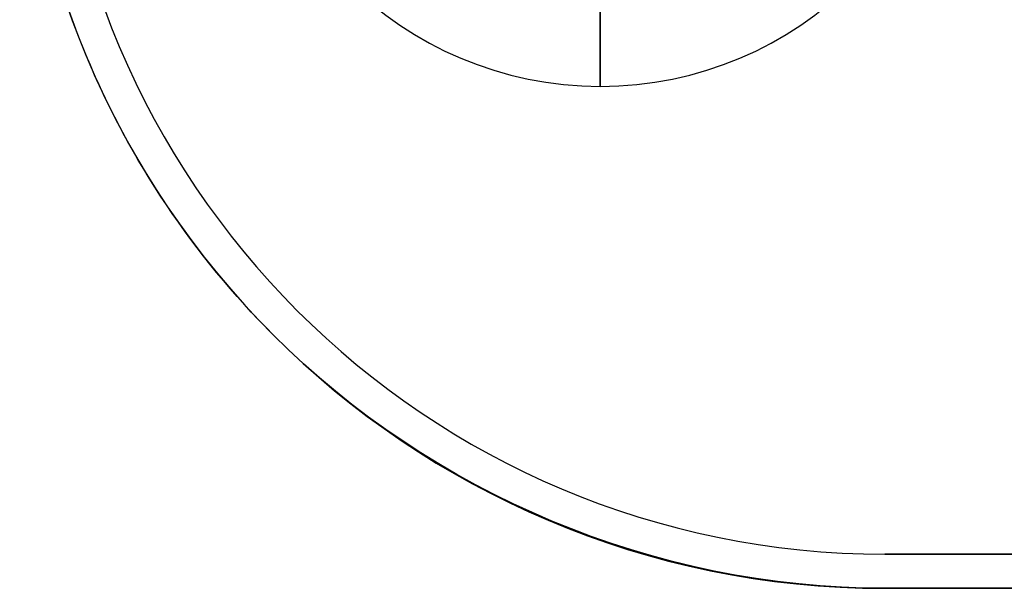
# Model space of a CAD drawing. Header units: millimetres. Extents: x -5.9 to 8.2, y -1.3 to -0.5.
# Tile 2 of 107: x -5.4419 to -5.3553, y -0.9343 to -0.8843. Entities that reach past the tile are written whole.
import ezdxf

# ---------------------------------------------------------------- set-up
doc = ezdxf.new("R2010")
doc.units = ezdxf.units.MM
doc.header["$MEASUREMENT"] = 0
doc.layers.add('IGES level 1', color=7, linetype='Continuous', true_color=0xffffff)
doc.layers.add('IGES level 11', color=7, linetype='Continuous', true_color=0xffffff)

msp = doc.modelspace()

# ---------------------------------------------------------------- linework, layer by layer
at = {"layer": 'IGES level 1'}
for centre in [(-5.36584, -0.85828, -10.169943), (-5.36584, -0.85828, -10.169943), (-5.36584, -0.85828, -10.14974)]:
    msp.add_arc(centre, 0.076, 90, 270, dxfattribs=at)
for knots in [[0, 0, 0, 0, 0.25, 0.25, 0.375, 0.375, 0.5, 0.5, 0.625, 0.625, 0.75, 0.75, 0.875, 0.875, 1, 1, 1, 1], [4.141593, 4.141593, 4.141593, 4.141593, 4.391593, 4.391593, 4.516593, 4.516593, 4.641593, 4.641593, 4.766593, 4.766593, 4.891593, 4.891593, 5.016593, 5.016593, 5.141593, 5.141593, 5.141593, 5.141593]]:
    msp.add_open_spline([(-5.36584, -0.93428, -10.144946), (-5.386129, -0.93428, -10.144946), (-5.405654, -0.925949, -10.141184), (-5.426553, -0.905045, -10.135353), (-5.432151, -0.896745, -10.133454), (-5.439865, -0.878208, -10.130718), (-5.441852, -0.868211, -10.129939), (-5.441828, -0.848168, -10.129948), (-5.439779, -0.838109, -10.130749), (-5.432154, -0.819856, -10.133452), (-5.426507, -0.811463, -10.135367), (-5.412628, -0.797591, -10.139237), (-5.40427, -0.791963, -10.141214), (-5.385921, -0.78431, -10.14408), (-5.375983, -0.78228, -10.144946), (-5.36584, -0.78228, -10.144946)], degree=3, knots=knots, dxfattribs=at)
for points in [[(-5.424589, -0.906493, -10.169943), (-5.424589, -0.906493, -10.152892), (-5.424589, -0.906493, -10.135842)], [(-4.76584, -0.93428, -10.144946), (-5.06584, -0.93428, -10.144946), (-5.36584, -0.93428, -10.144946)], [(-5.36584, -0.93428, -10.169943), (-5.06584, -0.93428, -10.169943), (-4.76584, -0.93428, -10.169943)], [(-4.76584, -0.93428, -10.169943), (-5.06584, -0.93428, -10.169943), (-5.36584, -0.93428, -10.169943)], [(-5.36584, -0.93428, -10.169943), (-5.36584, -0.93428, -10.157445), (-5.36584, -0.93428, -10.144946)], [(-5.36584, -0.93428, -10.144946), (-5.06584, -0.93428, -10.144946), (-4.76584, -0.93428, -10.144946)], [(-4.76584, -0.93428, -10.157445), (-5.06584, -0.93428, -10.157445), (-5.36584, -0.93428, -10.157445)], [(-5.36584, -0.93428, -10.169943), (-5.36584, -0.93428, -10.157445), (-5.36584, -0.93428, -10.144946)]]:
    msp.add_open_spline(points, degree=2, dxfattribs=at)
at = {"layer": 'IGES level 11'}
for centre, radius, start, end in [((-5.36584, -0.85828, -10.154943), 0.073, 90, 270), ((-5.36584, -0.85828, -10.169943), 0.073, 90, 270), ((-5.36584, -0.85828, -10.162443), 0.073, 90, 270), ((-5.36584, -0.85828, -10.169943), 0.073, 90, 270), ((-5.36584, -0.85828, -10.154943), 0.073, 90, 270), ((-5.39084, -0.858696, -10.154943), 0.0315, 90, 270), ((-5.39084, -0.858696, -10.154943), 0.0315, 90, 270), ((-5.39084, -0.858696, -10.154943), 0.0315, 270, 90), ((-5.39084, -0.858696, -10.154943), 0.0315, 270, 90)]:
    msp.add_arc(centre, radius, start, end, dxfattribs=at)
for points in [[(-5.39084, -0.875696, -10.169443), (-5.39084, -0.882946, -10.162193), (-5.39084, -0.890196, -10.154943)], [(-5.39084, -0.890196, -10.154943), (-5.39084, -0.882946, -10.162193), (-5.39084, -0.875696, -10.169443)], [(-5.42227, -0.90459, -10.169943), (-5.42227, -0.90459, -10.162443), (-5.42227, -0.90459, -10.154943)], [(-5.36584, -0.93128, -10.169943), (-5.36584, -0.93128, -10.162443), (-5.36584, -0.93128, -10.154943)], [(-5.36584, -0.93128, -10.169943), (-5.06584, -0.93128, -10.169943), (-4.76584, -0.93128, -10.169943)], [(-4.76584, -0.93128, -10.154943), (-5.06584, -0.93128, -10.154943), (-5.36584, -0.93128, -10.154943)], [(-5.36584, -0.93128, -10.154943), (-5.36584, -0.93128, -10.162443), (-5.36584, -0.93128, -10.169943)], [(-5.36584, -0.93128, -10.162443), (-5.06584, -0.93128, -10.162443), (-4.76584, -0.93128, -10.162443)], [(-5.36584, -0.93128, -10.169943), (-5.06584, -0.93128, -10.169943), (-4.76584, -0.93128, -10.169943)], [(-5.36584, -0.93128, -10.154943), (-5.06584, -0.93128, -10.154943), (-4.76584, -0.93128, -10.154943)]]:
    msp.add_open_spline(points, degree=2, dxfattribs=at)

doc.saveas('drawing.dxf')
